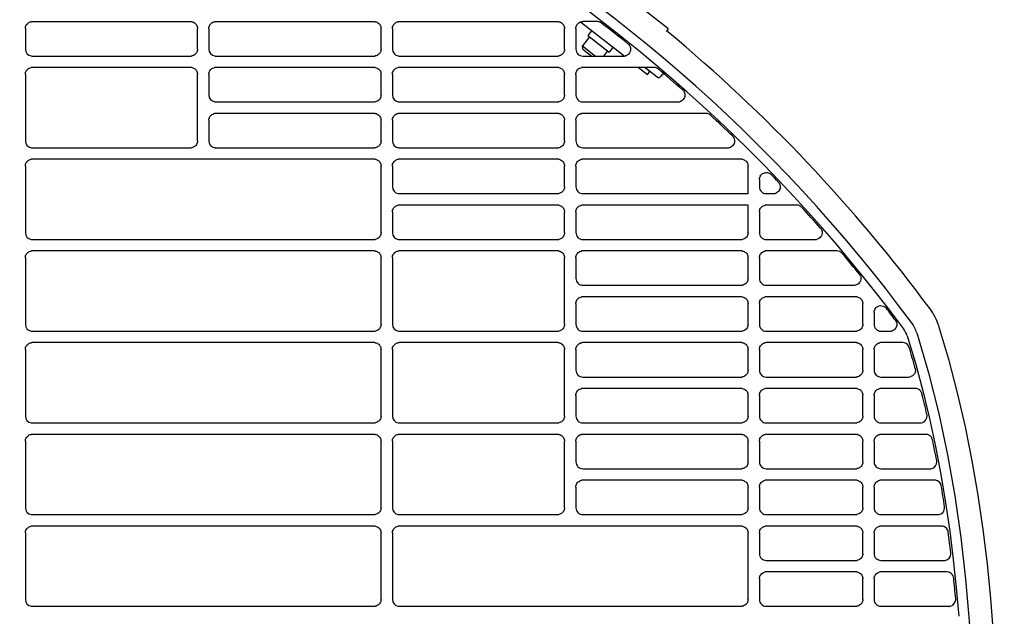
# Model space of a CAD drawing. Header units: millimetres. Extents: x -165365 to -33565, y 7406 to 103342.
# Tile 149 of 256: x -83955 to -83740, y 25519 to 25649. Entities that reach past the tile are written whole.
import ezdxf

# ---------------------------------------------------------------- set-up
doc = ezdxf.new("R2010")
doc.units = ezdxf.units.MM
doc.header["$MEASUREMENT"] = 0
doc.linetypes.add('ACAD_ISO03W100', pattern=[150, 60, -90])
doc.layers.add('DETAIL', color=5, linetype='Continuous')
doc.layers.add('ELEK CIENKIE', color=80, linetype='Continuous')

# ---------------------------------------------------------------- blocks, each defined once
blk = doc.blocks.new('A$C67C8A0BA')
at = {"layer": 'DETAIL', "color": 3, "linetype": 'Continuous'}
for p, q in [((526.73, 650.03), (542.02, 638.09)), ((402.04, 637.95), (402.04, 633.44)), ((438.07, 639.44), (403.52, 639.44)), ((439.56, 633.44), (439.56, 637.95)), ((442.03, 637.95), (442.03, 633.44)), ((478.07, 639.44), (443.52, 639.44)), ((479.56, 633.44), (479.56, 637.95)), ((482.03, 637.95), (482.03, 633.44)), ((518.07, 639.44), (483.52, 639.44)), ((519.56, 633.44), (519.56, 637.95)), ((522.03, 637.95), (522.03, 633.44)), ((532.46, 631.96), (523, 639.35)), ((526.73, 639.45), (523.52, 639.45)), ((525.45, 637.43), (524.65, 636.41)), ((541.76, 637.28), (542.07, 637.67)), ((525.01, 636.13), (523.48, 634.17)), ((524.65, 636.41), (529.3, 632.78)), ((523.48, 634.17), (526.33, 631.95)), ((523.56, 633.47), (523.48, 634.17)), ((523.56, 633.47), (525.52, 631.95)), ((530.1, 633.8), (529.3, 632.78)), ((403.53, 631.95), (438.06, 631.95)), ((443.53, 631.95), (478.06, 631.95)), ((483.53, 631.95), (518.06, 631.95)), ((523.53, 631.95), (532.45, 631.95)), ((528.95, 633.05), (528.08, 631.95)), ((438.07, 629.45), (403.52, 629.45)), ((478.07, 629.45), (443.52, 629.45)), ((518.07, 629.45), (483.52, 629.45)), ((539.09, 629.45), (523.52, 629.45)), ((535.68, 629.45), (537.63, 627.92)), ((538.12, 628.55), (536.97, 629.45)), ((539.74, 627.37), (537.08, 629.45)), ((402.04, 627.95), (402.04, 613.44)), ((439.56, 613.44), (439.56, 627.96)), ((442.03, 627.95), (442.03, 623.45)), ((479.56, 623.44), (479.56, 627.96)), ((482.03, 627.95), (482.03, 623.45)), ((519.56, 623.44), (519.56, 627.96)), ((522.03, 627.95), (522.03, 623.45)), ((537.63, 627.92), (538.12, 628.55)), ((540.73, 627.84), (540.44, 627.46)), ((443.53, 621.95), (478.06, 621.95)), ((483.53, 621.95), (518.06, 621.95)), ((523.53, 621.95), (544.3, 621.95)), ((478.07, 619.44), (443.52, 619.44)), ((518.07, 619.45), (483.52, 619.44)), ((550.36, 619.45), (523.52, 619.45)), ((442.03, 617.95), (442.03, 613.44)), ((479.56, 613.44), (479.56, 617.95)), ((482.03, 617.95), (482.03, 613.44)), ((519.56, 613.44), (519.56, 617.96)), ((522.03, 617.95), (522.03, 613.45)), ((403.53, 611.95), (438.06, 611.95)), ((443.53, 611.95), (478.06, 611.95)), ((483.53, 611.95), (518.06, 611.95)), ((523.53, 611.95), (555.13, 611.95)), ((402.04, 607.95), (402.04, 593.44)), ((478.07, 609.45), (403.53, 609.45)), ((479.56, 593.44), (479.56, 607.96)), ((482.03, 607.95), (482.03, 603.45)), ((518.07, 609.45), (483.52, 609.45)), ((519.56, 603.44), (519.56, 607.96)), ((522.03, 607.95), (522.03, 603.45)), ((558.07, 609.45), (523.52, 609.45)), ((559.56, 601.95), (559.56, 607.96)), ((562.03, 605.04), (562.03, 603.45)), ((483.53, 601.95), (518.06, 601.95)), ((523.53, 601.95), (559.56, 601.95)), ((563.53, 601.95), (565.06, 601.95)), ((518.07, 599.45), (483.52, 599.44)), ((559.56, 599.45), (523.52, 599.45)), ((559.56, 593.44), (559.56, 599.45)), ((570.18, 599.45), (563.52, 599.45)), ((482.03, 597.95), (482.03, 593.44)), ((519.56, 593.44), (519.56, 597.96)), ((522.03, 597.95), (522.03, 593.45)), ((562.03, 597.95), (562.03, 593.45)), ((403.53, 591.95), (478.06, 591.95)), ((483.53, 591.95), (518.06, 591.95)), ((523.53, 591.95), (558.06, 591.95)), ((563.53, 591.95), (574.21, 591.95)), ((478.07, 589.45), (403.53, 589.45)), ((518.07, 589.45), (483.52, 589.45)), ((558.07, 589.45), (523.52, 589.45)), ((578.94, 589.45), (563.52, 589.45)), ((402.04, 587.95), (402.04, 573.44)), ((479.56, 573.44), (479.56, 587.96)), ((482.03, 587.95), (482.03, 573.45)), ((519.56, 573.44), (519.56, 587.96)), ((522.03, 587.95), (522.03, 583.45)), ((559.56, 583.44), (559.56, 587.96)), ((562.03, 587.95), (562.03, 583.45)), ((523.53, 581.95), (558.06, 581.95)), ((563.53, 581.95), (582.67, 581.95)), ((522.03, 577.95), (522.03, 573.45)), ((558.07, 579.45), (523.52, 579.45)), ((559.56, 573.44), (559.56, 577.96)), ((562.03, 577.95), (562.03, 573.45)), ((583.07, 579.45), (563.52, 579.45)), ((584.56, 573.44), (584.56, 577.96)), ((587.03, 576.01), (587.03, 573.45)), ((403.53, 571.95), (478.06, 571.95)), ((483.53, 571.95), (518.06, 571.95)), ((523.53, 571.95), (558.06, 571.95)), ((563.53, 571.95), (583.06, 571.95)), ((588.53, 571.95), (590.48, 571.95)), ((478.07, 569.45), (403.53, 569.45)), ((518.07, 569.45), (483.52, 569.45)), ((558.07, 569.45), (523.52, 569.45)), ((583.07, 569.45), (563.52, 569.45)), ((593.26, 569.45), (588.52, 569.45)), ((402.04, 567.95), (402.04, 553.44)), ((479.56, 553.44), (479.56, 567.96)), ((482.03, 567.95), (482.03, 553.45)), ((519.56, 553.44), (519.56, 567.96)), ((522.03, 567.95), (522.03, 563.45)), ((559.56, 563.44), (559.56, 567.96)), ((562.03, 567.95), (562.03, 563.45)), ((584.56, 563.44), (584.56, 567.96)), ((587.03, 567.95), (587.03, 563.45)), ((523.53, 561.95), (558.06, 561.95)), ((563.53, 561.95), (583.06, 561.95)), ((588.53, 561.95), (594.56, 561.95)), ((558.07, 559.45), (523.52, 559.45)), ((583.07, 559.45), (563.52, 559.45)), ((596.01, 559.45), (588.52, 559.45)), ((522.03, 557.95), (522.03, 553.45)), ((559.56, 553.44), (559.56, 557.96)), ((562.03, 557.95), (562.03, 553.45)), ((584.56, 553.44), (584.56, 557.96)), ((587.03, 557.95), (587.03, 553.45)), ((403.53, 551.95), (478.06, 551.95)), ((483.53, 551.95), (518.06, 551.95)), ((523.53, 551.95), (558.06, 551.95)), ((563.53, 551.95), (583.06, 551.95)), ((588.53, 551.95), (597.1, 551.95)), ((478.07, 549.45), (403.53, 549.45)), ((518.07, 549.45), (483.53, 549.45)), ((558.07, 549.45), (523.52, 549.45)), ((583.07, 549.45), (563.52, 549.45)), ((598.31, 549.45), (588.52, 549.45)), ((402.04, 547.95), (402.04, 533.44)), ((479.56, 533.44), (479.56, 547.96)), ((482.03, 547.95), (482.03, 533.45)), ((519.56, 533.44), (519.56, 547.96)), ((522.03, 547.95), (522.03, 543.45)), ((559.56, 543.44), (559.56, 547.96)), ((562.03, 547.95), (562.03, 543.45)), ((584.56, 543.44), (584.56, 547.96)), ((587.03, 547.95), (587.03, 543.45)), ((523.53, 541.95), (558.06, 541.95)), ((563.53, 541.95), (583.06, 541.95)), ((588.53, 541.95), (599.21, 541.95)), ((558.07, 539.45), (523.52, 539.45)), ((583.07, 539.45), (563.52, 539.45)), ((600.19, 539.45), (588.52, 539.45)), ((522.03, 537.95), (522.03, 533.45)), ((559.56, 533.44), (559.56, 537.96)), ((562.03, 537.95), (562.03, 533.45)), ((584.56, 533.44), (584.56, 537.96)), ((587.03, 537.95), (587.03, 533.45)), ((403.53, 531.95), (478.06, 531.95)), ((483.53, 531.95), (518.06, 531.95)), ((523.53, 531.95), (558.06, 531.95)), ((563.53, 531.95), (583.06, 531.95)), ((588.53, 531.95), (600.92, 531.95)), ((402.04, 527.95), (402.04, 513.44)), ((478.07, 529.45), (403.53, 529.45)), ((479.56, 513.44), (479.56, 527.96)), ((558.07, 529.45), (483.53, 529.45)), ((559.56, 513.44), (559.56, 527.96)), ((583.07, 529.45), (563.52, 529.45)), ((584.56, 523.44), (584.56, 527.96)), ((601.71, 529.45), (588.52, 529.45)), ((482.03, 527.95), (482.03, 513.45)), ((562.03, 527.95), (562.03, 523.45)), ((587.03, 527.95), (587.03, 523.45)), ((563.53, 521.95), (583.06, 521.95)), ((588.53, 521.95), (602.29, 521.95)), ((583.07, 519.45), (563.52, 519.45)), ((602.9, 519.45), (588.52, 519.45)), ((602.9, 519.45), (602.91, 519.45)), ((562.03, 517.95), (562.03, 513.45)), ((584.56, 513.44), (584.56, 517.96)), ((587.03, 517.95), (587.03, 513.45)), ((403.53, 511.95), (478.06, 511.95)), ((483.53, 511.95), (558.06, 511.95)), ((563.53, 511.95), (583.06, 511.95)), ((588.53, 511.95), (603.33, 511.95))]:
    blk.add_line(p, q, dxfattribs=at)
for points in [[(402.04, 637.95), (402.05, 638.16), (402.09, 638.36), (402.17, 638.56), (402.27, 638.75), (402.39, 638.92), (402.54, 639.07), (402.71, 639.2), (402.89, 639.3), (403.09, 639.38), (403.29, 639.42)], [(438.3, 639.43), (438.51, 639.38), (438.71, 639.3), (438.89, 639.2), (439.06, 639.07), (439.2, 638.92), (439.33, 638.75), (439.43, 638.57), (439.5, 638.37), (439.55, 638.16), (439.56, 637.95)], [(442.03, 637.95), (442.05, 638.16), (442.09, 638.36), (442.17, 638.56), (442.27, 638.75), (442.39, 638.92), (442.54, 639.07), (442.71, 639.2), (442.89, 639.3), (443.09, 639.38), (443.29, 639.43)], [(478.3, 639.43), (478.51, 639.38), (478.7, 639.3), (478.89, 639.2), (479.06, 639.07), (479.2, 638.92), (479.33, 638.75), (479.43, 638.57), (479.5, 638.37), (479.54, 638.16), (479.56, 637.95)], [(482.03, 637.95), (482.05, 638.16), (482.09, 638.36), (482.17, 638.56), (482.26, 638.75), (482.39, 638.92), (482.54, 639.07), (482.7, 639.2), (482.89, 639.3), (483.09, 639.38), (483.29, 639.43)], [(518.3, 639.43), (518.51, 639.38), (518.7, 639.3), (518.89, 639.2), (519.06, 639.07), (519.2, 638.92), (519.33, 638.75), (519.43, 638.57), (519.5, 638.37), (519.54, 638.16), (519.56, 637.95)], [(522.03, 637.95), (522.05, 638.16), (522.09, 638.36), (522.16, 638.56), (522.26, 638.75), (522.39, 638.92), (522.54, 639.07), (522.7, 639.2), (522.89, 639.3), (523.09, 639.38), (523.29, 639.43)], [(439.56, 633.44), (439.54, 633.23), (439.5, 633.02), (439.43, 632.82), (439.33, 632.64), (439.2, 632.47), (439.05, 632.32), (438.88, 632.19), (438.7, 632.09), (438.5, 632.01), (438.3, 631.96)], [(479.56, 633.44), (479.54, 633.23), (479.5, 633.02), (479.43, 632.82), (479.33, 632.64), (479.2, 632.47), (479.05, 632.32), (478.88, 632.19), (478.7, 632.09), (478.5, 632.01), (478.3, 631.96)], [(519.56, 633.44), (519.54, 633.23), (519.5, 633.02), (519.43, 632.82), (519.33, 632.64), (519.2, 632.47), (519.05, 632.32), (518.88, 632.19), (518.7, 632.09), (518.5, 632.01), (518.3, 631.96)], [(533.57, 634.44), (533.73, 634.22), (533.85, 633.98), (533.93, 633.72), (533.96, 633.45), (533.94, 633.18), (533.87, 632.92), (533.75, 632.68), (533.59, 632.46), (533.39, 632.27), (533.17, 632.12)], [(402.04, 627.95), (402.05, 628.16), (402.09, 628.37), (402.17, 628.57), (402.27, 628.75), (402.39, 628.92), (402.54, 629.07), (402.71, 629.2), (402.89, 629.3), (403.09, 629.38), (403.29, 629.43)], [(438.3, 629.43), (438.51, 629.38), (438.71, 629.31), (438.89, 629.2), (439.06, 629.07), (439.2, 628.92), (439.33, 628.76), (439.43, 628.57), (439.5, 628.37), (439.55, 628.17), (439.56, 627.96)], [(442.03, 627.95), (442.05, 628.16), (442.09, 628.37), (442.17, 628.56), (442.27, 628.75), (442.39, 628.92), (442.54, 629.07), (442.71, 629.2), (442.89, 629.3), (443.09, 629.38), (443.29, 629.43)], [(478.3, 629.43), (478.51, 629.38), (478.7, 629.31), (478.89, 629.2), (479.06, 629.08), (479.2, 628.93), (479.33, 628.76), (479.43, 628.57), (479.5, 628.37), (479.54, 628.17), (479.56, 627.96)], [(482.03, 627.95), (482.05, 628.16), (482.09, 628.37), (482.17, 628.56), (482.26, 628.75), (482.39, 628.92), (482.54, 629.07), (482.7, 629.2), (482.89, 629.3), (483.09, 629.38), (483.29, 629.43)], [(518.3, 629.43), (518.51, 629.38), (518.7, 629.31), (518.89, 629.2), (519.06, 629.08), (519.2, 628.93), (519.33, 628.76), (519.43, 628.57), (519.5, 628.37), (519.54, 628.17), (519.56, 627.96)], [(522.03, 627.95), (522.05, 628.16), (522.09, 628.37), (522.16, 628.56), (522.26, 628.75), (522.39, 628.92), (522.54, 629.07), (522.7, 629.2), (522.89, 629.3), (523.09, 629.38), (523.29, 629.43)], [(479.56, 623.44), (479.54, 623.23), (479.5, 623.02), (479.43, 622.82), (479.33, 622.64), (479.2, 622.47), (479.05, 622.32), (478.88, 622.19), (478.7, 622.09), (478.5, 622.01), (478.3, 621.97)], [(519.56, 623.44), (519.54, 623.23), (519.5, 623.02), (519.43, 622.82), (519.33, 622.64), (519.2, 622.47), (519.05, 622.32), (518.88, 622.19), (518.7, 622.09), (518.5, 622.01), (518.3, 621.97)], [(545.46, 624.39), (545.61, 624.17), (545.72, 623.93), (545.78, 623.68), (545.8, 623.41), (545.77, 623.15), (545.7, 622.89), (545.58, 622.66), (545.42, 622.45), (545.23, 622.27), (545.01, 622.12)], [(442.03, 617.95), (442.05, 618.16), (442.09, 618.36), (442.17, 618.56), (442.27, 618.75), (442.39, 618.92), (442.54, 619.07), (442.71, 619.2), (442.89, 619.3), (443.09, 619.38), (443.29, 619.43)], [(478.3, 619.43), (478.51, 619.38), (478.7, 619.3), (478.89, 619.2), (479.06, 619.07), (479.2, 618.92), (479.33, 618.75), (479.43, 618.57), (479.5, 618.37), (479.54, 618.16), (479.56, 617.95)], [(482.03, 617.95), (482.05, 618.16), (482.09, 618.36), (482.17, 618.56), (482.26, 618.75), (482.39, 618.92), (482.54, 619.07), (482.7, 619.2), (482.89, 619.3), (483.09, 619.38), (483.29, 619.43)], [(518.3, 619.43), (518.51, 619.38), (518.7, 619.3), (518.89, 619.2), (519.06, 619.07), (519.2, 618.92), (519.33, 618.75), (519.43, 618.57), (519.5, 618.37), (519.54, 618.16), (519.56, 617.96)], [(522.03, 617.95), (522.05, 618.16), (522.09, 618.36), (522.16, 618.56), (522.26, 618.75), (522.39, 618.92), (522.54, 619.07), (522.7, 619.2), (522.89, 619.3), (523.09, 619.38), (523.29, 619.43)], [(556.32, 614.34), (556.46, 614.12), (556.56, 613.88), (556.61, 613.63), (556.62, 613.37), (556.59, 613.11), (556.51, 612.86), (556.39, 612.63), (556.23, 612.42), (556.03, 612.25), (555.81, 612.11)], [(439.56, 613.44), (439.54, 613.23), (439.5, 613.02), (439.43, 612.82), (439.33, 612.64), (439.2, 612.47), (439.05, 612.32), (438.88, 612.19), (438.7, 612.09), (438.5, 612.01), (438.3, 611.96)], [(479.56, 613.44), (479.54, 613.23), (479.5, 613.02), (479.43, 612.82), (479.33, 612.64), (479.2, 612.47), (479.05, 612.32), (478.88, 612.19), (478.7, 612.09), (478.5, 612.01), (478.3, 611.96)], [(519.56, 613.44), (519.54, 613.23), (519.5, 613.02), (519.43, 612.82), (519.33, 612.64), (519.2, 612.47), (519.05, 612.32), (518.88, 612.19), (518.7, 612.09), (518.5, 612.01), (518.3, 611.96)], [(402.04, 607.95), (402.05, 608.16), (402.09, 608.37), (402.17, 608.57), (402.27, 608.75), (402.39, 608.92), (402.54, 609.07), (402.71, 609.2), (402.89, 609.3), (403.09, 609.38), (403.29, 609.43)], [(478.3, 609.43), (478.51, 609.38), (478.7, 609.31), (478.89, 609.2), (479.06, 609.08), (479.2, 608.93), (479.33, 608.76), (479.43, 608.57), (479.5, 608.37), (479.54, 608.17), (479.56, 607.96)], [(482.03, 607.95), (482.05, 608.16), (482.09, 608.37), (482.17, 608.56), (482.26, 608.75), (482.39, 608.92), (482.54, 609.07), (482.7, 609.2), (482.89, 609.3), (483.09, 609.38), (483.29, 609.43)], [(518.3, 609.43), (518.51, 609.38), (518.7, 609.31), (518.89, 609.2), (519.06, 609.08), (519.2, 608.93), (519.33, 608.76), (519.43, 608.57), (519.5, 608.37), (519.54, 608.17), (519.56, 607.96)], [(522.03, 607.95), (522.05, 608.16), (522.09, 608.37), (522.16, 608.56), (522.26, 608.75), (522.39, 608.92), (522.54, 609.07), (522.7, 609.2), (522.89, 609.3), (523.09, 609.38), (523.29, 609.43)], [(558.3, 609.43), (558.51, 609.38), (558.7, 609.31), (558.89, 609.2), (559.06, 609.08), (559.2, 608.93), (559.33, 608.76), (559.43, 608.57), (559.5, 608.37), (559.54, 608.17), (559.56, 607.96)], [(562.03, 605.04), (562.03, 605.11), (562.04, 605.18), (562.05, 605.26), (562.06, 605.33), (562.08, 605.4), (562.1, 605.47), (562.12, 605.54)], [(562.22, 605.77), (562.36, 605.98), (562.54, 606.17), (562.74, 606.32), (562.97, 606.43), (563.21, 606.51), (563.46, 606.54), (563.72, 606.53), (563.96, 606.47), (564.2, 606.38), (564.41, 606.25)], [(519.56, 603.44), (519.54, 603.23), (519.5, 603.02), (519.43, 602.82), (519.33, 602.64), (519.2, 602.47), (519.05, 602.32), (518.88, 602.19), (518.7, 602.09), (518.5, 602.01), (518.3, 601.97)], [(566.3, 604.28), (566.42, 604.07), (566.51, 603.83), (566.55, 603.59), (566.56, 603.34), (566.52, 603.09), (566.44, 602.86), (566.33, 602.64), (566.18, 602.44), (565.99, 602.27), (565.79, 602.13)], [(482.03, 597.95), (482.05, 598.16), (482.09, 598.36), (482.17, 598.56), (482.26, 598.75), (482.39, 598.92), (482.54, 599.07), (482.7, 599.2), (482.89, 599.3), (483.09, 599.38), (483.29, 599.43)], [(518.3, 599.43), (518.51, 599.38), (518.7, 599.3), (518.89, 599.2), (519.06, 599.07), (519.2, 598.92), (519.33, 598.75), (519.43, 598.57), (519.5, 598.37), (519.54, 598.16), (519.56, 597.96)], [(522.03, 597.95), (522.05, 598.16), (522.09, 598.36), (522.16, 598.56), (522.26, 598.75), (522.39, 598.92), (522.54, 599.07), (522.7, 599.2), (522.89, 599.3), (523.09, 599.38), (523.29, 599.43)], [(562.03, 597.95), (562.05, 598.16), (562.09, 598.36), (562.16, 598.56), (562.26, 598.75), (562.39, 598.92), (562.54, 599.07), (562.7, 599.2), (562.89, 599.3), (563.09, 599.38), (563.29, 599.43)], [(479.56, 593.44), (479.54, 593.23), (479.5, 593.02), (479.43, 592.82), (479.33, 592.64), (479.2, 592.47), (479.05, 592.32), (478.88, 592.19), (478.7, 592.09), (478.5, 592.01), (478.3, 591.96)], [(519.56, 593.44), (519.54, 593.23), (519.5, 593.02), (519.43, 592.82), (519.33, 592.64), (519.2, 592.47), (519.05, 592.32), (518.88, 592.19), (518.7, 592.09), (518.5, 592.01), (518.3, 591.96)], [(559.56, 593.44), (559.54, 593.23), (559.5, 593.02), (559.43, 592.82), (559.33, 592.64), (559.2, 592.47), (559.05, 592.32), (558.88, 592.19), (558.7, 592.09), (558.5, 592.01), (558.3, 591.96)], [(575.6, 594.01), (575.68, 593.76), (575.71, 593.49), (575.7, 593.22), (575.63, 592.96), (575.53, 592.71), (575.37, 592.49), (575.19, 592.3), (574.96, 592.15), (574.72, 592.03), (574.46, 591.97)], [(402.04, 587.95), (402.05, 588.16), (402.09, 588.37), (402.17, 588.57), (402.27, 588.75), (402.39, 588.92), (402.54, 589.07), (402.71, 589.2), (402.89, 589.31), (403.09, 589.38), (403.29, 589.43)], [(478.3, 589.43), (478.51, 589.38), (478.7, 589.31), (478.89, 589.2), (479.06, 589.08), (479.2, 588.93), (479.33, 588.76), (479.43, 588.57), (479.5, 588.37), (479.54, 588.17), (479.56, 587.96)], [(482.03, 587.95), (482.05, 588.16), (482.09, 588.37), (482.17, 588.56), (482.26, 588.75), (482.39, 588.92), (482.54, 589.07), (482.7, 589.2), (482.89, 589.3), (483.09, 589.38), (483.29, 589.43)], [(518.3, 589.43), (518.51, 589.38), (518.7, 589.31), (518.89, 589.2), (519.06, 589.08), (519.2, 588.93), (519.33, 588.76), (519.43, 588.57), (519.5, 588.37), (519.54, 588.17), (519.56, 587.96)], [(522.03, 587.95), (522.05, 588.16), (522.09, 588.37), (522.16, 588.56), (522.26, 588.75), (522.39, 588.92), (522.54, 589.07), (522.7, 589.2), (522.89, 589.3), (523.09, 589.38), (523.29, 589.43)], [(558.3, 589.43), (558.51, 589.38), (558.7, 589.31), (558.89, 589.2), (559.05, 589.08), (559.2, 588.93), (559.33, 588.76), (559.43, 588.57), (559.5, 588.37), (559.54, 588.17), (559.56, 587.96)], [(562.03, 587.95), (562.05, 588.16), (562.09, 588.37), (562.16, 588.56), (562.26, 588.75), (562.39, 588.92), (562.54, 589.07), (562.7, 589.2), (562.89, 589.3), (563.09, 589.38), (563.29, 589.43)], [(584.07, 583.97), (584.14, 583.72), (584.16, 583.45), (584.14, 583.19), (584.08, 582.93), (583.96, 582.69), (583.81, 582.48), (583.62, 582.29), (583.4, 582.14), (583.16, 582.03), (582.91, 581.97)], [(559.56, 583.44), (559.54, 583.23), (559.5, 583.02), (559.43, 582.82), (559.33, 582.64), (559.2, 582.47), (559.05, 582.32), (558.88, 582.19), (558.7, 582.09), (558.5, 582.01), (558.3, 581.97)], [(522.03, 577.95), (522.05, 578.16), (522.09, 578.36), (522.16, 578.56), (522.26, 578.75), (522.39, 578.92), (522.54, 579.07), (522.7, 579.2), (522.89, 579.3), (523.09, 579.38), (523.29, 579.43)], [(558.3, 579.43), (558.51, 579.38), (558.7, 579.31), (558.89, 579.2), (559.05, 579.08), (559.2, 578.93), (559.33, 578.76), (559.43, 578.57), (559.5, 578.37), (559.54, 578.17), (559.56, 577.96)], [(562.03, 577.95), (562.05, 578.16), (562.09, 578.36), (562.16, 578.56), (562.26, 578.75), (562.39, 578.92), (562.54, 579.07), (562.7, 579.2), (562.89, 579.3), (563.09, 579.38), (563.29, 579.43)], [(583.3, 579.43), (583.51, 579.38), (583.7, 579.31), (583.89, 579.2), (584.05, 579.08), (584.2, 578.93), (584.33, 578.76), (584.43, 578.57), (584.5, 578.37), (584.54, 578.17), (584.56, 577.96)], [(587.03, 576.01), (587.07, 576.33), (587.17, 576.64), (587.33, 576.92), (587.55, 577.16), (587.81, 577.34), (588.11, 577.46), (588.43, 577.52), (588.75, 577.5), (589.07, 577.42), (589.35, 577.27)], [(479.56, 573.44), (479.54, 573.23), (479.5, 573.02), (479.43, 572.82), (479.33, 572.64), (479.2, 572.47), (479.05, 572.32), (478.88, 572.19), (478.7, 572.09), (478.5, 572.01), (478.3, 571.97)], [(519.56, 573.44), (519.54, 573.23), (519.5, 573.02), (519.43, 572.82), (519.33, 572.64), (519.2, 572.47), (519.05, 572.32), (518.88, 572.19), (518.7, 572.09), (518.5, 572.01), (518.3, 571.97)], [(559.56, 573.44), (559.54, 573.23), (559.5, 573.02), (559.43, 572.82), (559.33, 572.64), (559.2, 572.47), (559.05, 572.32), (558.88, 572.19), (558.7, 572.09), (558.5, 572.01), (558.3, 571.97)], [(584.56, 573.44), (584.54, 573.23), (584.5, 573.02), (584.43, 572.82), (584.33, 572.64), (584.2, 572.47), (584.05, 572.32), (583.88, 572.19), (583.7, 572.09), (583.5, 572.01), (583.3, 571.97)], [(591.8, 574.14), (591.9, 573.93), (591.96, 573.7), (591.98, 573.46), (591.96, 573.22), (591.91, 572.99), (591.82, 572.77), (591.7, 572.57), (591.55, 572.39), (591.37, 572.24), (591.17, 572.11)], [(601.1, 573.1), (603.25, 565.84), (605.17, 558.51), (606.87, 551.12), (608.35, 543.69), (609.63, 536.22), (610.73, 528.72), (611.64, 521.19), (612.38, 513.64), (612.95, 506.09), (613.38, 498.52)], [(594.23, 570.94), (596.02, 564.97), (597.64, 558.95), (599.1, 552.89), (600.41, 546.8), (601.58, 540.68), (602.61, 534.53), (603.51, 528.36), (604.28, 522.18), (604.93, 515.98), (605.47, 509.77)], [(596.33, 571.6), (598.89, 562.83), (601.11, 553.96), (603.01, 545.01), (604.6, 536.01), (605.91, 526.96), (606.96, 517.87), (607.75, 508.76), (608.32, 499.63), (608.67, 490.49), (608.82, 481.35)], [(402.04, 567.95), (402.05, 568.16), (402.09, 568.37), (402.17, 568.57), (402.27, 568.75), (402.39, 568.92), (402.54, 569.07), (402.71, 569.2), (402.89, 569.31), (403.09, 569.38), (403.29, 569.43)], [(478.3, 569.43), (478.51, 569.38), (478.7, 569.31), (478.89, 569.2), (479.06, 569.08), (479.2, 568.93), (479.33, 568.76), (479.43, 568.57), (479.5, 568.37), (479.54, 568.17), (479.56, 567.96)], [(482.03, 567.95), (482.05, 568.16), (482.09, 568.37), (482.17, 568.57), (482.26, 568.75), (482.39, 568.92), (482.54, 569.07), (482.71, 569.2), (482.89, 569.3), (483.09, 569.38), (483.29, 569.43)], [(518.3, 569.43), (518.51, 569.38), (518.7, 569.31), (518.89, 569.2), (519.06, 569.08), (519.2, 568.93), (519.33, 568.76), (519.43, 568.57), (519.5, 568.37), (519.54, 568.17), (519.56, 567.96)], [(522.03, 567.95), (522.05, 568.16), (522.09, 568.37), (522.16, 568.56), (522.26, 568.75), (522.39, 568.92), (522.54, 569.07), (522.7, 569.2), (522.89, 569.3), (523.09, 569.38), (523.29, 569.43)], [(558.3, 569.43), (558.51, 569.38), (558.7, 569.31), (558.89, 569.2), (559.05, 569.08), (559.2, 568.93), (559.33, 568.76), (559.43, 568.57), (559.5, 568.37), (559.54, 568.17), (559.56, 567.96)], [(562.03, 567.95), (562.05, 568.16), (562.09, 568.37), (562.16, 568.56), (562.26, 568.75), (562.39, 568.92), (562.54, 569.07), (562.7, 569.2), (562.89, 569.3), (563.09, 569.38), (563.29, 569.43)], [(583.3, 569.43), (583.51, 569.38), (583.7, 569.31), (583.89, 569.2), (584.05, 569.08), (584.2, 568.93), (584.33, 568.76), (584.43, 568.57), (584.5, 568.37), (584.54, 568.17), (584.56, 567.96)], [(587.03, 567.95), (587.05, 568.16), (587.09, 568.37), (587.16, 568.56), (587.26, 568.75), (587.39, 568.92), (587.54, 569.07), (587.7, 569.2), (587.89, 569.3), (588.09, 569.38), (588.29, 569.43)], [(559.56, 563.44), (559.54, 563.23), (559.5, 563.02), (559.43, 562.82), (559.33, 562.64), (559.2, 562.47), (559.05, 562.32), (558.88, 562.19), (558.7, 562.09), (558.5, 562.01), (558.3, 561.97)], [(584.56, 563.44), (584.54, 563.23), (584.5, 563.02), (584.43, 562.82), (584.33, 562.64), (584.2, 562.47), (584.05, 562.32), (583.88, 562.19), (583.7, 562.09), (583.5, 562.01), (583.3, 561.97)], [(596.05, 563.6), (596.05, 563.4), (596.03, 563.2), (595.99, 563), (595.92, 562.82), (595.82, 562.64), (595.7, 562.48), (595.56, 562.33), (595.41, 562.21), (595.24, 562.11), (595.05, 562.03)], [(522.03, 557.95), (522.05, 558.16), (522.09, 558.36), (522.16, 558.56), (522.26, 558.75), (522.39, 558.92), (522.54, 559.07), (522.7, 559.2), (522.89, 559.3), (523.09, 559.38), (523.29, 559.43)], [(558.3, 559.43), (558.51, 559.38), (558.7, 559.31), (558.89, 559.2), (559.05, 559.08), (559.2, 558.93), (559.33, 558.76), (559.43, 558.57), (559.5, 558.37), (559.54, 558.17), (559.56, 557.96)], [(562.03, 557.95), (562.05, 558.16), (562.09, 558.36), (562.16, 558.56), (562.26, 558.75), (562.39, 558.92), (562.54, 559.07), (562.7, 559.2), (562.89, 559.3), (563.09, 559.38), (563.29, 559.43)], [(583.3, 559.43), (583.51, 559.38), (583.7, 559.31), (583.89, 559.2), (584.05, 559.08), (584.2, 558.93), (584.33, 558.76), (584.43, 558.57), (584.5, 558.37), (584.54, 558.17), (584.56, 557.96)], [(587.03, 557.95), (587.05, 558.16), (587.09, 558.36), (587.16, 558.56), (587.26, 558.75), (587.39, 558.92), (587.54, 559.07), (587.7, 559.2), (587.89, 559.3), (588.09, 559.38), (588.29, 559.43)], [(479.56, 553.44), (479.54, 553.23), (479.5, 553.02), (479.43, 552.82), (479.33, 552.64), (479.2, 552.47), (479.05, 552.32), (478.88, 552.19), (478.7, 552.09), (478.5, 552.01), (478.3, 551.97)], [(519.56, 553.44), (519.54, 553.23), (519.5, 553.02), (519.43, 552.82), (519.33, 552.64), (519.2, 552.47), (519.05, 552.32), (518.88, 552.19), (518.7, 552.09), (518.5, 552.01), (518.3, 551.97)], [(559.56, 553.44), (559.54, 553.23), (559.5, 553.02), (559.43, 552.82), (559.33, 552.64), (559.2, 552.47), (559.05, 552.32), (558.88, 552.19), (558.7, 552.09), (558.5, 552.01), (558.3, 551.97)], [(584.56, 553.44), (584.54, 553.23), (584.5, 553.02), (584.43, 552.82), (584.33, 552.64), (584.2, 552.47), (584.05, 552.32), (583.88, 552.19), (583.7, 552.09), (583.5, 552.01), (583.3, 551.97)], [(402.04, 547.95), (402.05, 548.16), (402.09, 548.37), (402.17, 548.57), (402.27, 548.75), (402.39, 548.92), (402.54, 549.07), (402.71, 549.2), (402.89, 549.31), (403.09, 549.38), (403.29, 549.43)], [(478.3, 549.43), (478.51, 549.38), (478.7, 549.31), (478.89, 549.2), (479.06, 549.08), (479.2, 548.93), (479.33, 548.76), (479.43, 548.57), (479.5, 548.37), (479.54, 548.17), (479.56, 547.96)], [(482.03, 547.95), (482.05, 548.16), (482.09, 548.37), (482.17, 548.57), (482.26, 548.75), (482.39, 548.92), (482.54, 549.07), (482.71, 549.2), (482.89, 549.31), (483.09, 549.38), (483.29, 549.43)], [(518.3, 549.43), (518.51, 549.38), (518.7, 549.31), (518.89, 549.2), (519.06, 549.08), (519.2, 548.93), (519.33, 548.76), (519.43, 548.57), (519.5, 548.37), (519.54, 548.17), (519.56, 547.96)], [(522.03, 547.95), (522.05, 548.16), (522.09, 548.37), (522.16, 548.56), (522.26, 548.75), (522.39, 548.92), (522.54, 549.07), (522.7, 549.2), (522.89, 549.31), (523.09, 549.38), (523.29, 549.43)], [(558.3, 549.43), (558.51, 549.38), (558.7, 549.31), (558.89, 549.2), (559.05, 549.08), (559.2, 548.93), (559.33, 548.76), (559.43, 548.57), (559.5, 548.37), (559.54, 548.17), (559.56, 547.96)], [(562.03, 547.95), (562.05, 548.16), (562.09, 548.37), (562.16, 548.56), (562.26, 548.75), (562.39, 548.92), (562.54, 549.07), (562.7, 549.2), (562.89, 549.31), (563.09, 549.38), (563.29, 549.43)], [(583.3, 549.43), (583.51, 549.38), (583.7, 549.31), (583.89, 549.2), (584.05, 549.08), (584.2, 548.93), (584.33, 548.76), (584.43, 548.57), (584.5, 548.37), (584.54, 548.17), (584.56, 547.96)], [(587.03, 547.95), (587.05, 548.16), (587.09, 548.37), (587.16, 548.56), (587.26, 548.75), (587.39, 548.92), (587.54, 549.07), (587.7, 549.2), (587.89, 549.31), (588.09, 549.38), (588.29, 549.43)], [(559.56, 543.44), (559.54, 543.23), (559.5, 543.02), (559.43, 542.82), (559.33, 542.64), (559.2, 542.47), (559.05, 542.32), (558.88, 542.19), (558.7, 542.09), (558.5, 542.01), (558.3, 541.97)], [(584.56, 543.44), (584.54, 543.23), (584.5, 543.02), (584.43, 542.82), (584.33, 542.64), (584.2, 542.47), (584.05, 542.32), (583.88, 542.19), (583.7, 542.09), (583.5, 542.01), (583.3, 541.97)], [(522.03, 537.95), (522.05, 538.16), (522.09, 538.36), (522.16, 538.56), (522.26, 538.75), (522.39, 538.92), (522.54, 539.07), (522.7, 539.2), (522.89, 539.3), (523.09, 539.38), (523.29, 539.43)], [(558.3, 539.43), (558.51, 539.38), (558.7, 539.31), (558.89, 539.2), (559.05, 539.08), (559.2, 538.93), (559.33, 538.76), (559.43, 538.57), (559.5, 538.37), (559.54, 538.17), (559.56, 537.96)], [(562.03, 537.95), (562.05, 538.16), (562.09, 538.36), (562.16, 538.56), (562.26, 538.75), (562.39, 538.92), (562.54, 539.07), (562.7, 539.2), (562.89, 539.3), (563.09, 539.38), (563.29, 539.43)], [(583.3, 539.43), (583.51, 539.38), (583.7, 539.31), (583.89, 539.2), (584.05, 539.08), (584.2, 538.93), (584.33, 538.76), (584.43, 538.57), (584.5, 538.37), (584.54, 538.17), (584.56, 537.96)], [(587.03, 537.95), (587.05, 538.16), (587.09, 538.37), (587.16, 538.56), (587.26, 538.75), (587.39, 538.92), (587.54, 539.07), (587.7, 539.2), (587.89, 539.3), (588.09, 539.38), (588.29, 539.43)], [(479.56, 533.44), (479.54, 533.23), (479.5, 533.02), (479.43, 532.82), (479.33, 532.64), (479.2, 532.47), (479.05, 532.32), (478.88, 532.19), (478.7, 532.09), (478.5, 532.01), (478.3, 531.97)], [(519.56, 533.44), (519.54, 533.23), (519.5, 533.02), (519.43, 532.82), (519.33, 532.64), (519.2, 532.47), (519.05, 532.32), (518.88, 532.19), (518.7, 532.09), (518.5, 532.01), (518.3, 531.97)], [(559.56, 533.44), (559.54, 533.23), (559.5, 533.02), (559.43, 532.82), (559.33, 532.64), (559.2, 532.47), (559.05, 532.32), (558.88, 532.19), (558.7, 532.09), (558.5, 532.01), (558.3, 531.97)], [(584.56, 533.44), (584.54, 533.23), (584.5, 533.02), (584.43, 532.82), (584.33, 532.64), (584.2, 532.47), (584.05, 532.32), (583.88, 532.19), (583.7, 532.09), (583.5, 532.01), (583.3, 531.97)], [(402.04, 527.95), (402.05, 528.16), (402.09, 528.37), (402.17, 528.57), (402.27, 528.75), (402.39, 528.92), (402.54, 529.07), (402.71, 529.2), (402.89, 529.31), (403.09, 529.38), (403.29, 529.43)], [(478.3, 529.43), (478.51, 529.38), (478.7, 529.31), (478.89, 529.2), (479.06, 529.08), (479.2, 528.93), (479.33, 528.76), (479.43, 528.57), (479.5, 528.37), (479.54, 528.17), (479.56, 527.96)], [(482.03, 527.95), (482.05, 528.16), (482.09, 528.37), (482.17, 528.57), (482.26, 528.75), (482.39, 528.92), (482.54, 529.07), (482.71, 529.2), (482.89, 529.31), (483.09, 529.38), (483.29, 529.43)], [(558.3, 529.43), (558.51, 529.38), (558.7, 529.31), (558.89, 529.2), (559.05, 529.08), (559.2, 528.93), (559.33, 528.76), (559.43, 528.57), (559.5, 528.37), (559.54, 528.17), (559.56, 527.96)], [(562.03, 527.95), (562.05, 528.16), (562.09, 528.37), (562.16, 528.56), (562.26, 528.75), (562.39, 528.92), (562.54, 529.07), (562.7, 529.2), (562.89, 529.31), (563.09, 529.38), (563.29, 529.43)], [(583.3, 529.43), (583.51, 529.38), (583.7, 529.31), (583.89, 529.2), (584.05, 529.08), (584.2, 528.93), (584.33, 528.76), (584.43, 528.57), (584.5, 528.37), (584.54, 528.17), (584.56, 527.96)], [(587.03, 527.95), (587.05, 528.16), (587.09, 528.37), (587.16, 528.56), (587.26, 528.75), (587.39, 528.92), (587.54, 529.07), (587.7, 529.2), (587.89, 529.31), (588.09, 529.38), (588.29, 529.43)], [(584.56, 523.44), (584.54, 523.23), (584.5, 523.02), (584.43, 522.82), (584.33, 522.64), (584.2, 522.47), (584.05, 522.32), (583.88, 522.19), (583.7, 522.09), (583.5, 522.01), (583.3, 521.97)], [(562.03, 517.95), (562.05, 518.16), (562.09, 518.37), (562.16, 518.56), (562.26, 518.75), (562.39, 518.92), (562.54, 519.07), (562.7, 519.2), (562.89, 519.3), (563.09, 519.38), (563.29, 519.43)], [(583.3, 519.43), (583.51, 519.38), (583.7, 519.31), (583.89, 519.2), (584.05, 519.08), (584.2, 518.93), (584.33, 518.76), (584.43, 518.57), (584.5, 518.37), (584.54, 518.17), (584.56, 517.96)], [(587.03, 517.95), (587.05, 518.16), (587.09, 518.37), (587.16, 518.56), (587.26, 518.75), (587.39, 518.92), (587.54, 519.07), (587.7, 519.2), (587.89, 519.3), (588.09, 519.38), (588.29, 519.43)], [(479.56, 513.44), (479.54, 513.23), (479.5, 513.02), (479.43, 512.82), (479.33, 512.64), (479.2, 512.47), (479.05, 512.32), (478.88, 512.19), (478.7, 512.09), (478.5, 512.01), (478.3, 511.97)], [(559.56, 513.44), (559.54, 513.23), (559.5, 513.02), (559.43, 512.82), (559.33, 512.64), (559.2, 512.47), (559.05, 512.32), (558.88, 512.19), (558.7, 512.09), (558.5, 512.01), (558.3, 511.97)], [(584.56, 513.44), (584.54, 513.23), (584.5, 513.02), (584.43, 512.82), (584.33, 512.64), (584.2, 512.47), (584.05, 512.32), (583.88, 512.19), (583.7, 512.09), (583.5, 512.01), (583.3, 511.97)]]:
    blk.add_lwpolyline(points, dxfattribs=at)
for points in [[(542.07, 637.67, 0.116418), (542.13, 637.79, 0.080608), (542.13, 637.89, 0.080615), (542.1, 637.98, 0.11645), (542.02, 638.09, 0.11645)], [(539.74, 627.37, 0.080604), (539.88, 627.3, 0.116442), (540.11, 627.27, 0.116442), (540.32, 627.35, 0.080614), (540.44, 627.46, 0.000008)]]:
    blk.add_lwpolyline(points, format="xyb", dxfattribs=at)
for centre, radius, start, end in [((320.8, 370.7), 341.4, 36.5085, 86.2831), ((320.8, 370.7), 339.2, 36.5085, 86.7007), ((403.52, 637.95), 1.49, 90.0028, 98.9618), ((438.07, 637.94), 1.5, 81.0634, 89.9994), ((443.52, 637.95), 1.49, 90.0028, 98.9644), ((478.07, 637.94), 1.5, 81.0648, 89.9994), ((483.52, 637.95), 1.49, 90.0028, 98.9671), ((518.07, 637.94), 1.5, 81.0661, 89.9994), ((523.52, 637.95), 1.49, 90.0028, 98.97), ((526.73, 637.94), 1.51, 74.948, 89.9593), ((526.73, 637.93), 1.51, 67.4108, 74.9182), ((526.72, 637.93), 1.52, 59.8914, 67.4031), ((526.72, 637.93), 1.52, 52.387, 59.8873), ((320.83, 370.71), 338.85, 51.1501, 52.3857), ((542.27, 637.44), 0.3, 142.0218, 230.2937), ((320.8, 370.7), 346.4, 36.5085, 50.2976), ((403.53, 633.44), 1.5, 179.9896, 261.0776), ((443.53, 633.44), 1.5, 179.9853, 261.0649), ((483.53, 633.44), 1.5, 179.9808, 261.0504), ((523.53, 633.44), 1.5, 179.9765, 269.9973), ((532.43, 633.41), 1.53, 41.8742, 51.1479), ((403.53, 633.45), 1.5, 261.0462, 269.9973), ((438.06, 633.46), 1.51, 270.0026, 278.9272), ((443.53, 633.45), 1.5, 261.0442, 269.9973), ((478.06, 633.46), 1.51, 270.0026, 278.9264), ((483.53, 633.45), 1.5, 261.0404, 269.9973), ((518.06, 633.46), 1.52, 270.0026, 278.924), ((532.45, 633.48), 1.53, 270.0028, 275.0241), ((532.45, 633.47), 1.53, 275.0218, 279.3659), ((532.46, 633.47), 1.52, 279.3726, 288.7424), ((532.46, 633.46), 1.51, 288.7567, 298.0874), ((403.52, 627.95), 1.49, 90.0017, 98.9609), ((438.07, 627.94), 1.5, 81.0634, 89.9983), ((443.52, 627.95), 1.49, 90.0017, 98.9626), ((478.07, 627.94), 1.5, 81.0638, 89.9983), ((483.52, 627.95), 1.49, 90.0017, 98.9662), ((518.07, 627.94), 1.51, 81.0661, 89.9983), ((523.52, 627.96), 1.49, 90.0017, 98.9681), ((539.09, 627.94), 1.51, 65.7875, 89.9506), ((539.09, 627.93), 1.51, 57.7286, 65.7796), ((539.09, 627.93), 1.52, 49.6863, 57.7228), ((320.83, 370.71), 338.85, 48.5171, 49.6851), ((541.13, 627.53), 0.5, 56.3064, 142.0011), ((544.28, 623.42), 1.53, 39.4224, 48.5151), ((443.53, 623.45), 1.5, 179.9821, 261.0608), ((483.53, 623.45), 1.5, 179.9776, 261.0471), ((523.53, 623.45), 1.5, 179.9733, 269.9963), ((443.53, 623.45), 1.5, 261.0421, 269.9963), ((478.06, 623.46), 1.51, 270.0015, 278.9257), ((483.53, 623.45), 1.5, 261.0392, 269.9963), ((518.06, 623.46), 1.52, 270.0015, 278.9242), ((544.3, 623.47), 1.53, 270.0017, 279.4355), ((544.3, 623.47), 1.52, 279.4427, 288.6249), ((544.3, 623.46), 1.51, 288.6386, 297.7807), ((443.52, 617.95), 1.49, 90.0028, 98.9645), ((478.07, 617.94), 1.5, 81.0649, 89.9994), ((483.52, 617.95), 1.49, 90.0028, 98.9672), ((518.07, 617.94), 1.51, 81.0662, 89.9994), ((523.52, 617.95), 1.49, 90.0028, 98.97), ((550.36, 617.94), 1.5, 64.2499, 89.9465), ((550.36, 617.93), 1.51, 55.6793, 64.2413), ((550.35, 617.93), 1.52, 47.1277, 55.6719), ((320.83, 370.71), 338.85, 46.0138, 47.1262), ((555.1, 613.42), 1.53, 37.0596, 46.0121), ((403.53, 613.44), 1.5, 179.9832, 261.073), ((403.53, 613.45), 1.5, 261.0457, 269.9974), ((438.06, 613.46), 1.51, 270.0026, 278.9277), ((443.53, 613.44), 1.5, 179.9789, 261.0603), ((443.53, 613.45), 1.5, 261.0437, 269.9973), ((478.06, 613.46), 1.51, 270.0025, 278.927), ((483.53, 613.44), 1.5, 179.9745, 261.0458), ((483.53, 613.45), 1.5, 261.0399, 269.9974), ((518.06, 613.46), 1.52, 270.0025, 278.9246), ((523.53, 613.44), 1.5, 179.9702, 269.9974), ((555.13, 613.47), 1.52, 270.0019, 279.0208), ((555.13, 613.46), 1.52, 279.0283, 288.0686), ((555.13, 613.45), 1.51, 288.0816, 297.0838), ((403.53, 607.95), 1.49, 90.0017, 98.9609), ((478.07, 607.94), 1.5, 81.0639, 89.9983), ((483.52, 607.95), 1.49, 90.0017, 98.9663), ((518.07, 607.94), 1.51, 81.0662, 89.9983), ((523.52, 607.96), 1.49, 90.0017, 98.9682), ((558.07, 607.94), 1.51, 81.0675, 89.9983), ((563.54, 605.04), 1.51, 151.009, 160.6309), ((563.51, 605.02), 1.52, 43.998, 53.6), ((320.84, 370.72), 338.85, 43.6196, 43.9947), ((483.53, 603.45), 1.5, 179.9713, 261.0426), ((523.53, 603.45), 1.5, 179.967, 269.9963), ((563.53, 603.45), 1.5, 179.9626, 269.9963), ((565.04, 603.43), 1.52, 34.2076, 43.6178), ((483.53, 603.45), 1.5, 261.0387, 269.9963), ((518.06, 603.46), 1.52, 270.0014, 278.9248), ((565.06, 603.47), 1.52, 270.001, 279.7856), ((565.06, 603.46), 1.51, 279.7959, 289.2905), ((565.06, 603.45), 1.51, 289.3058, 298.7418), ((483.52, 597.95), 1.49, 90.0028, 98.9672), ((518.07, 597.94), 1.51, 81.0662, 89.9994), ((523.52, 597.95), 1.49, 90.0028, 98.9701), ((563.52, 597.96), 1.49, 90.0028, 98.9729), ((570.18, 597.95), 1.5, 66.1399, 89.9563), ((570.17, 597.94), 1.51, 58.2093, 66.1323), ((570.17, 597.94), 1.51, 50.2594, 58.2026), ((570.17, 597.93), 1.51, 42.3444, 50.2534), ((320.83, 370.71), 338.85, 41.3168, 42.3432), ((403.53, 593.44), 1.5, 179.9769, 261.0685), ((483.53, 593.44), 1.5, 179.9681, 261.0413), ((523.53, 593.44), 1.5, 179.9638, 269.9974), ((563.53, 593.44), 1.5, 179.9594, 269.9974), ((574.19, 593.43), 1.52, 32.0374, 41.3153), ((574.2, 593.43), 1.52, 22.6769, 32.0273), ((403.53, 593.45), 1.5, 261.0452, 269.9974), ((478.06, 593.46), 1.51, 270.0025, 278.9275), ((483.53, 593.45), 1.5, 261.0395, 269.9974), ((518.06, 593.46), 1.51, 270.0025, 278.9251), ((558.06, 593.46), 1.52, 270.0025, 278.9246), ((574.21, 593.46), 1.52, 270.0015, 279.2935), ((403.53, 587.95), 1.49, 90.0018, 98.9609), ((478.07, 587.94), 1.5, 81.064, 89.9983), ((483.52, 587.95), 1.49, 90.0017, 98.9663), ((518.07, 587.94), 1.51, 81.0662, 89.9983), ((523.52, 587.96), 1.49, 90.0017, 98.9682), ((558.07, 587.94), 1.51, 81.0666, 89.9983), ((563.52, 587.96), 1.49, 90.0017, 98.9719), ((578.93, 587.95), 1.5, 65.0083, 89.9497), ((578.93, 587.94), 1.5, 56.7028, 64.9973), ((578.93, 587.94), 1.51, 48.3749, 56.6955), ((578.93, 587.94), 1.51, 40.0867, 48.3676), ((320.83, 370.71), 338.85, 39.093, 40.0855), ((582.65, 583.43), 1.52, 29.9664, 39.0916), ((582.65, 583.43), 1.51, 20.7631, 29.9566), ((523.53, 583.45), 1.5, 179.9607, 269.9963), ((558.06, 583.46), 1.52, 270.0014, 278.9238), ((563.53, 583.45), 1.5, 179.9562, 269.9964), ((582.67, 583.46), 1.52, 270.0002, 279.1401), ((523.52, 577.95), 1.49, 90.0028, 98.9701), ((558.07, 577.94), 1.51, 81.0676, 89.9994), ((563.52, 577.96), 1.49, 90.0028, 98.9729), ((583.07, 577.94), 1.51, 81.0684, 89.9994), ((588.51, 576), 1.52, 46.8837, 56.366), ((588.5, 575.99), 1.53, 37.4904, 46.8695), ((320.84, 370.72), 338.85, 36.937, 37.4853), ((589.18, 569.35), 12.5, 17.4618, 36.508), ((403.53, 573.44), 1.5, 179.9706, 261.064), ((483.53, 573.44), 1.5, 179.9618, 261.0368), ((523.53, 573.44), 1.5, 179.9575, 269.9974), ((563.53, 573.44), 1.5, 179.9531, 269.9975), ((588.53, 573.45), 1.5, 179.9504, 269.9975), ((590.46, 573.43), 1.52, 27.9593, 36.9358), ((589.18, 569.35), 7.5, 17.4619, 36.5079), ((403.53, 573.45), 1.5, 261.0448, 269.9974), ((478.06, 573.46), 1.51, 270.0025, 278.9281), ((483.53, 573.45), 1.5, 261.0391, 269.9974), ((518.06, 573.46), 1.51, 270.0025, 278.9256), ((558.06, 573.46), 1.52, 270.0024, 278.9251), ((583.06, 573.46), 1.52, 270.0024, 278.9242), ((590.48, 573.46), 1.51, 270.001, 278.9929), ((590.48, 573.45), 1.51, 279.0028, 288.0567), ((590.49, 573.45), 1.5, 288.07, 297.0719), ((589.15, 569.33), 5.34, 17.5267, 36.4431), ((403.53, 567.95), 1.49, 90.0018, 98.961), ((478.07, 567.94), 1.51, 81.064, 89.9983), ((483.52, 567.95), 1.49, 90.0018, 98.9663), ((518.07, 567.94), 1.51, 81.0663, 89.9983), ((523.52, 567.96), 1.49, 90.0018, 98.9682), ((558.07, 567.94), 1.51, 81.0667, 89.9983), ((563.52, 567.96), 1.49, 90.0017, 98.972), ((583.07, 567.94), 1.51, 85.8966, 89.9983), ((583.07, 567.94), 1.51, 81.0675, 85.899), ((588.52, 567.96), 1.49, 90.0017, 98.9738), ((593.26, 567.95), 1.5, 31.9726, 89.9415), ((593.25, 567.94), 1.51, 16.692, 32.0137), ((385.21, 505.63), 218.68, 15.438, 16.6742), ((523.53, 563.45), 1.5, 179.9544, 269.9964), ((563.53, 563.45), 1.5, 179.9499, 269.9964), ((588.53, 563.45), 1.5, 179.9472, 269.9964), ((594.55, 563.44), 1.51, 13.2037, 15.4537), ((594.55, 563.44), 1.51, 5.9562, 13.2038), ((558.06, 563.46), 1.52, 270.0013, 278.9243), ((583.06, 563.46), 1.52, 270.0013, 278.9235), ((594.56, 563.45), 1.5, 269.9992, 271.2633), ((594.56, 563.46), 1.51, 271.304, 288.6773), ((594.56, 563.44), 1.49, 288.7373, 289.1639), ((523.52, 557.95), 1.49, 90.0029, 98.9701), ((558.07, 557.94), 1.51, 81.0677, 89.9994), ((563.52, 557.96), 1.49, 90.0028, 98.9729), ((583.07, 557.94), 1.51, 81.0685, 89.9994), ((588.52, 557.96), 1.49, 90.0028, 98.9748), ((596.01, 557.95), 1.5, 71.4428, 89.9401), ((596.01, 557.96), 1.49, 70.9641, 71.3817), ((596.01, 557.95), 1.5, 29.201, 70.9261), ((596, 557.94), 1.51, 14.1208, 29.247), ((356.75, 497.77), 248.2, 13.0431, 14.1189), ((597.09, 553.44), 1.5, 10.828, 13.0428), ((597.08, 553.44), 1.51, 3.7594, 10.8281), ((403.53, 553.44), 1.5, 179.9643, 261.0595), ((403.53, 553.45), 1.5, 261.0443, 269.9975), ((478.06, 553.46), 1.51, 270.0024, 278.9285), ((483.53, 553.44), 1.5, 179.9555, 261.0324), ((483.53, 553.45), 1.5, 261.0387, 269.9975), ((518.06, 553.46), 1.51, 270.0024, 278.9261), ((523.53, 553.44), 1.5, 179.9512, 269.9975), ((558.06, 553.46), 1.52, 270.0024, 278.9256), ((563.53, 553.44), 1.5, 179.9468, 269.9975), ((583.06, 553.46), 1.52, 270.0024, 278.9247), ((588.53, 553.45), 1.5, 179.944, 269.9975), ((597.1, 553.44), 1.5, 270.0003, 271.2706), ((597.1, 553.45), 1.51, 271.3114, 288.6755), ((597.1, 553.44), 1.49, 288.7466, 3.8333), ((403.53, 547.95), 1.5, 90.0018, 98.9609), ((478.07, 547.94), 1.51, 81.0642, 89.9982), ((483.53, 547.95), 1.49, 90.0018, 98.9663), ((518.07, 547.94), 1.51, 81.0665, 89.9982), ((523.52, 547.96), 1.49, 90.0018, 98.9682), ((558.07, 547.94), 1.51, 81.0668, 89.9983), ((563.52, 547.96), 1.49, 90.0018, 98.9719), ((583.07, 547.94), 1.51, 81.0676, 89.9983), ((588.52, 547.96), 1.49, 90.0018, 98.9738), ((598.3, 547.95), 1.5, 72.6411, 89.9513), ((598.3, 547.96), 1.49, 63.9206, 72.5832), ((598.3, 547.95), 1.5, 26.8703, 63.8809), ((598.29, 547.94), 1.51, 11.7761, 26.9056), ((337.02, 493.5), 268.39, 10.7857, 11.7714), ((523.53, 543.45), 1.5, 179.9481, 269.9964), ((563.53, 543.45), 1.5, 179.9436, 269.9964), ((588.53, 543.45), 1.5, 179.9409, 269.9964), ((599.21, 543.44), 1.49, 288.407, 1.7709), ((599.19, 543.44), 1.5, 8.5726, 10.7885), ((599.19, 543.44), 1.51, 1.713, 8.5727), ((558.06, 543.46), 1.51, 270.0013, 278.9248), ((583.06, 543.46), 1.52, 270.0013, 278.924), ((599.21, 543.44), 1.5, 269.9992, 271.3025), ((599.2, 543.45), 1.51, 271.341, 288.3455), ((523.52, 537.95), 1.49, 90.0029, 98.9701), ((558.07, 537.94), 1.51, 81.0679, 89.9993), ((563.52, 537.96), 1.49, 90.0029, 98.9729), ((583.07, 537.94), 1.51, 81.0687, 89.9994), ((588.52, 537.96), 1.49, 90.0029, 98.9747), ((600.19, 537.95), 1.5, 72.1623, 89.9487), ((600.19, 537.96), 1.49, 63.2029, 72.0991), ((600.19, 537.95), 1.5, 24.639, 63.1604), ((600.18, 537.94), 1.51, 9.6398, 24.6777), ((315.77, 489.66), 289.99, 8.7303, 9.6362), ((403.53, 533.44), 1.5, 179.9579, 261.055), ((483.53, 533.44), 1.5, 179.9492, 261.0279), ((523.53, 533.44), 1.5, 179.9449, 269.9975), ((563.53, 533.45), 1.5, 179.9404, 269.9975), ((588.53, 533.45), 1.5, 179.9377, 269.9975), ((600.92, 533.44), 1.49, 278.9526, 359.8853), ((600.91, 533.44), 1.5, 359.8305, 8.732), ((403.53, 533.45), 1.5, 261.0439, 269.9975), ((478.06, 533.46), 1.51, 270.0024, 278.929), ((483.53, 533.45), 1.5, 261.0383, 269.9975), ((518.06, 533.46), 1.51, 270.0024, 278.9266), ((558.06, 533.46), 1.51, 270.0024, 278.926), ((583.06, 533.46), 1.52, 270.0024, 278.9252), ((600.92, 533.44), 1.5, 270.0003, 271.35), ((600.92, 533.45), 1.5, 271.3518, 278.9404), ((403.53, 527.95), 1.5, 90.0018, 98.9609), ((478.07, 527.94), 1.51, 81.0643, 89.9982), ((483.53, 527.95), 1.49, 90.0018, 98.9663), ((558.07, 527.94), 1.51, 81.067, 89.9982), ((563.52, 527.96), 1.49, 90.0018, 98.9719), ((583.07, 527.94), 1.51, 81.0678, 89.9982), ((588.52, 527.96), 1.49, 90.0018, 98.9737), ((601.71, 527.96), 1.49, 89.5632, 90), ((601.71, 527.95), 1.5, 71.7329, 89.5122), ((601.71, 527.96), 1.49, 62.5546, 71.668), ((601.71, 527.95), 1.5, 22.5922, 62.5094), ((601.7, 527.95), 1.51, 7.672, 22.6343), ((292.6, 486.33), 313.4, 6.8346, 7.6684), ((563.53, 523.45), 1.5, 179.9373, 269.9965), ((583.06, 523.46), 1.52, 270.0013, 278.9244), ((588.53, 523.45), 1.5, 179.9346, 269.9965), ((602.29, 523.44), 1.5, 269.9993, 271.4144), ((602.29, 523.45), 1.5, 271.4159, 278.7716), ((602.29, 523.44), 1.49, 278.7831, 358.1557), ((602.28, 523.44), 1.5, 358.1034, 6.8364), ((563.52, 517.96), 1.49, 90.0029, 98.9729), ((583.07, 517.94), 1.51, 81.0688, 89.9993), ((588.52, 517.96), 1.49, 90.0029, 98.9747), ((602.9, 517.95), 1.5, 70.9085, 89.3748), ((602.9, 517.96), 1.49, 61.5896, 70.8372), ((602.89, 517.95), 1.5, 15.0331, 61.5287), ((602.88, 517.94), 1.51, 5.8623, 15.0849), ((266.53, 483.43), 339.63, 5.0925, 5.8589), ((403.53, 513.44), 1.5, 179.9516, 261.0506), ((483.53, 513.44), 1.5, 179.9429, 261.0235), ((563.53, 513.45), 1.5, 179.9341, 269.9976), ((588.53, 513.45), 1.5, 179.9314, 269.9976), ((603.33, 513.44), 1.49, 289.0273, 355.7057), ((603.32, 513.44), 1.5, 2.9706, 5.094), ((603.32, 513.44), 1.51, 355.653, 2.9703), ((403.53, 513.45), 1.5, 261.0436, 269.9975), ((478.06, 513.46), 1.51, 270.0024, 278.9295), ((483.53, 513.45), 1.5, 261.0379, 269.9975), ((558.06, 513.46), 1.51, 270.0023, 278.9265), ((583.06, 513.46), 1.51, 270.0023, 278.9256), ((603.33, 513.44), 1.5, 270.0004, 271.4659), ((603.33, 513.45), 1.5, 271.5084, 288.9505)]:
    blk.add_arc(centre, radius, start, end, dxfattribs=at)

msp = doc.modelspace()

# ---------------------------------------------------------------- linework, layer by layer
at = {"layer": 'ELEK CIENKIE', "color": 80, "linetype": 'ACAD_ISO03W100', "ltscale": 3}
msp.add_circle((-80405, 26479.5), 4350, dxfattribs=at)

# ---------------------------------------------------------------- block references
msp.add_blockref('A$C67C8A0BA', (-84355.52448, 25009.39228))

doc.saveas('drawing.dxf')
